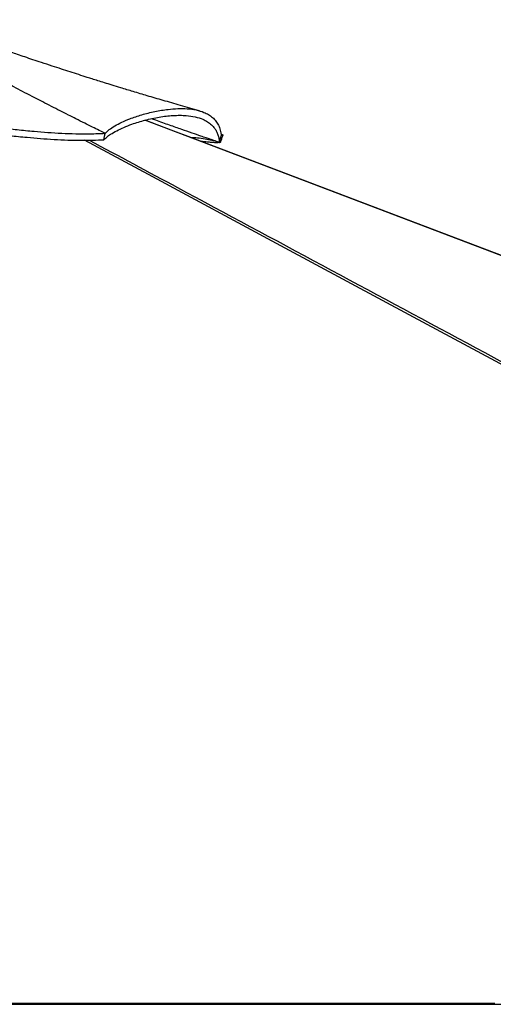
# Model space of a CAD drawing. Header units: millimetres. Extents: x 20 to 26560, y 16 to 17993.
# Tile 93 of 95: x 22861 to 23575, y 6648 to 8134. Entities that reach past the tile are written whole.
import ezdxf

# ---------------------------------------------------------------- set-up
doc = ezdxf.new("R2010")
doc.units = ezdxf.units.MM

msp = doc.modelspace()

# ---------------------------------------------------------------- linework, layer by layer
at = {"color": 7, "linetype": 'Continuous', "lineweight": 25, "ltscale": 2}
for p, q in [((22987.54, 7953.03), (22989.42, 7962.69)), ((22987.59, 7953.01), (22989.52, 7962.64)), ((22989.52, 7962.64), (22989.42, 7962.69)), ((23161.92, 7948.98), (23164.74, 7958.98)), ((22987.54, 7953.03), (22987.59, 7953.01)), ((22559.5, 6647.65), (25387.73, 6647.65))]:
    msp.add_line(p, q, dxfattribs=at)
at = {"color": 8, "linetype": 'Continuous', "lineweight": 25, "ltscale": 2, "flags": 128}
for points in [[(26557.71, 6649.61), (24397.16, 7470.36), (24114.23, 7577.84), (23831.31, 7685.33), (23548.38, 7792.82), (23265.47, 7900.32), (23049.36, 7982.47)], [(25382.71, 6649.61), (23855.02, 7470.36), (23654.97, 7577.84), (23454.94, 7685.33), (23254.91, 7792.82), (23054.92, 7900.32), (22958.28, 7952.3)]]:
    msp.add_lwpolyline(points, dxfattribs=at)
at = {"color": 7, "linetype": 'Continuous', "lineweight": 25, "ltscale": 2, "flags": 128}
for points in [[(23602.54, 7772.66), (23143.84, 7946.94), (23118.61, 7956.53), (23093.38, 7966.11), (23068.17, 7975.69), (23049.9, 7982.63)], [(22848.27, 6649.61), (22863.79, 6649.61), (22871.55, 6649.61), (22887.07, 6649.61), (22894.82, 6649.61), (22910.34, 6649.61), (22918.1, 6649.61), (22933.62, 6649.61), (22941.38, 6649.61), (22949.14, 6649.61), (22964.65, 6649.61), (22972.41, 6649.61), (22987.93, 6649.61), (22995.69, 6649.61), (23011.21, 6649.61), (23018.97, 6649.61), (23034.48, 6649.61), (23042.24, 6649.61), (23050, 6649.61), (23065.52, 6649.61), (23073.28, 6649.61), (23088.79, 6649.61), (23096.55, 6649.61), (23112.07, 6649.61), (23119.83, 6649.61), (23127.59, 6649.61), (23143.11, 6649.61), (23150.86, 6649.61), (23166.38, 6649.61), (23174.14, 6649.61), (23189.66, 6649.61), (23197.42, 6649.61), (23212.93, 6649.61), (23220.69, 6649.61), (23228.45, 6649.61), (23243.97, 6649.61), (23251.73, 6649.61), (23267.25, 6649.61), (23275, 6649.61), (23290.52, 6649.61), (23298.28, 6649.61), (23313.8, 6649.61), (23321.56, 6649.61), (23329.32, 6649.61), (23344.83, 6649.61), (23352.59, 6649.61), (23368.11, 6649.61), (23375.87, 6649.61), (23391.39, 6649.61), (23399.14, 6649.61), (23414.66, 6649.61), (23422.42, 6649.61), (23430.18, 6649.61), (23445.7, 6649.61), (23453.46, 6649.61), (23468.97, 6649.61), (23476.73, 6649.61), (23492.25, 6649.61), (23500.01, 6649.61), (23507.77, 6649.61), (23523.28, 6649.61), (23531.04, 6649.61), (23546.56, 6649.61), (23554.32, 6649.61), (23569.84, 6649.61), (23577.6, 6649.61)]]:
    msp.add_lwpolyline(points, dxfattribs=at)
at = {"color": 7, "linetype": 'Continuous', "lineweight": 25, "ltscale": 2}
for points, knots in [([(22989.42, 7962.69), (22986.5, 7964.13), (22980.15, 7967.25), (22969.88, 7972.33), (22958.12, 7978.17), (22945.98, 7984.25), (22933.63, 7990.47), (22921.28, 7996.73), (22908.39, 8003.3), (22894.27, 8010.55), (22879.74, 8018.06), (22865.24, 8025.63), (22853.51, 8031.78), (22844.26, 8036.67), (22838.84, 8039.54), (22835.5, 8041.31), (22834.04, 8042.09), (22832.61, 8042.85), (22831.22, 8043.59), (22829.86, 8044.32), (22828.53, 8045.02), (22822.36, 8048.31), (22811.76, 8053.99), (22797.14, 8061.88), (22783.76, 8069.15), (22772.93, 8075.09), (22764.37, 8079.8), (22757.85, 8083.4), (22751.57, 8086.88), (22744.66, 8090.72), (22735.86, 8095.63), (22725.49, 8101.46), (22713.45, 8108.26), (22701.27, 8115.19), (22689.16, 8122.14), (22678.35, 8128.39), (22671.59, 8132.34), (22668.41, 8134.19)], [0, 0, 0, 0, 0.02681911, 0.05823461, 0.09424676, 0.1348551, 0.16998666, 0.20795577, 0.24876418, 0.28900179, 0.33853587, 0.38339742, 0.4235843, 0.44754679, 0.46947356, 0.47411557, 0.47865505, 0.48309224, 0.48742693, 0.49165856, 0.49578759, 0.49981426, 0.54918044, 0.59477197, 0.63658544, 0.67461933, 0.69659039, 0.71706663, 0.73604749, 0.7558073, 0.78230744, 0.81913415, 0.85396185, 0.89646224, 0.93497764, 0.9694936, 1, 1, 1, 1]), ([(23131.75, 7996.71), (23122.19, 7999.41), (23103.89, 8004.57), (23077.69, 8012.15), (23053.96, 8019.13), (23032.69, 8025.49), (23014.99, 8030.87), (23000.52, 8035.31), (22988.97, 8038.88), (22978.94, 8042.01), (22970.31, 8044.72), (22960.72, 8047.75), (22949.65, 8051.27), (22936.65, 8055.44), (22923.2, 8059.79), (22908.71, 8064.53), (22894.37, 8069.26), (22880.71, 8073.82), (22868.76, 8077.84), (22857.74, 8081.58), (22847.93, 8084.93), (22839.84, 8087.72), (22833.02, 8090.08), (22826.67, 8092.28), (22819.49, 8094.79), (22811.06, 8097.74), (22800.07, 8101.63), (22786.92, 8106.32), (22772.02, 8111.71), (22757.12, 8117.17), (22742.06, 8122.77), (22727.26, 8128.38), (22717.53, 8132.28), (22712.57, 8134.27)], [0, 0, 0, 0, 0.06736772, 0.12895651, 0.18477797, 0.23484076, 0.2791523, 0.30993789, 0.33717856, 0.36087661, 0.3810329, 0.39832107, 0.42889092, 0.45970949, 0.49082289, 0.52476846, 0.56305853, 0.59297528, 0.62207097, 0.64833172, 0.67176211, 0.6923462, 0.70650293, 0.72079855, 0.73811739, 0.75850288, 0.78187126, 0.81786107, 0.85374327, 0.88952116, 0.92531534, 0.96198504, 1, 1, 1, 1]), ([(22989.52, 7962.64), (22991.37, 7964.52), (22995.09, 7968.27), (23003.78, 7973.96), (23014.32, 7979.48), (23027.94, 7985.27), (23044.72, 7990.96), (23064.37, 7995.92), (23082.85, 7998.96), (23099.38, 8000.22), (23113.67, 7999.99), (23126.99, 7998.22), (23137.61, 7995.08), (23145.76, 7991.08), (23151.85, 7986.72), (23156.94, 7981.39), (23160.88, 7975.01), (23163.68, 7967.61), (23164.38, 7961.89), (23164.74, 7958.98)], [0, 0, 0, 0, 0.05996518, 0.11987422, 0.18015395, 0.24092406, 0.32269768, 0.40515057, 0.48799413, 0.55023534, 0.61251815, 0.674898, 0.73754186, 0.77961607, 0.8220875, 0.86513011, 0.90895769, 0.95381923, 1, 1, 1, 1]), ([(22987.59, 7953.01), (22988.98, 7954.38), (22991.78, 7957.12), (22998.22, 7961.72), (23006.76, 7966.66), (23017.63, 7971.78), (23031.86, 7977.37), (23049.78, 7982.92), (23070.95, 7987.52), (23088.58, 7989.63), (23102.14, 7990.04), (23113.44, 7989.59), (23125.42, 7987.86), (23136.09, 7984.55), (23144.21, 7980.31), (23150.24, 7975.69), (23154.67, 7970.66), (23157.78, 7965.51), (23159.86, 7960.46), (23161.32, 7954.99), (23161.72, 7950.98), (23161.92, 7948.98)], [0, 0, 0, 0, 0.04473297, 0.08961793, 0.14791772, 0.20628774, 0.26463133, 0.35368262, 0.44274178, 0.52981493, 0.57353085, 0.61724247, 0.68040395, 0.74354391, 0.78698792, 0.83047834, 0.87390997, 0.90524995, 0.93659058, 0.96829503, 1, 1, 1, 1]), ([(23161.06, 7949.27), (23160.8, 7949.36), (23159.68, 7949.74), (23157.15, 7950.59), (23153.17, 7951.94), (23147.89, 7953.74), (23141.44, 7955.94), (23132.31, 7959.07), (23120.08, 7963.29), (23104.33, 7968.77), (23086.01, 7975.21), (23070.77, 7980.63), (23061.64, 7983.91), (23059.45, 7984.7)], [0, 0, 0, 0, 0.00774006, 0.03294043, 0.07443098, 0.1249675, 0.18834792, 0.26458529, 0.39403462, 0.54901674, 0.72948864, 0.93540207, 1, 1, 1, 1]), ([(22555.13, 7961.16), (22562.18, 7963.07), (22576.12, 7966.84), (22596.89, 7971.32), (22617.15, 7974.89), (22636.91, 7977.56), (22656.19, 7979.42), (22678.13, 7980.73), (22702.54, 7981.15), (22729.24, 7980.43), (22755.29, 7978.81), (22780.88, 7976.53), (22806.18, 7973.85), (22831.37, 7971), (22856.61, 7968.2), (22880.42, 7965.84), (22902.81, 7964.04), (22923.78, 7962.79), (22945.15, 7962.08), (22967.04, 7961.9), (22981.92, 7962.42), (22989.42, 7962.69)], [0, 0, 0, 0, 0.0461978, 0.0913335, 0.1354911, 0.1789183, 0.2218246, 0.2643719, 0.3277606, 0.3908621, 0.4537653, 0.5164447, 0.578793, 0.6406569, 0.701882, 0.7623714, 0.8102355, 0.8576936, 0.9048942, 0.9520847, 1, 1, 1, 1]), ([(22558.23, 7951.77), (22565.11, 7953.62), (22578.86, 7957.32), (22601.23, 7962.14), (22625.14, 7966.14), (22650.4, 7969.02), (22675.21, 7970.66), (22699.73, 7971.17), (22723.95, 7970.64), (22747.99, 7969.3), (22771.69, 7967.33), (22795.76, 7964.89), (22820.36, 7962.13), (22845.72, 7959.27), (22869.49, 7956.8), (22891.69, 7954.86), (22912.24, 7953.47), (22933.25, 7952.52), (22952.89, 7952.2), (22971.06, 7952.33), (22982.05, 7952.8), (22987.54, 7953.03)], [0, 0, 0, 0, 0.045532, 0.0910548, 0.1474688, 0.2040843, 0.2607815, 0.3173075, 0.3757522, 0.4342422, 0.4927788, 0.5512859, 0.6137122, 0.676138, 0.7385373, 0.7861056, 0.8337453, 0.881335, 0.9288352, 0.964412, 1, 1, 1, 1]), ([(23161.07, 7949.27), (23157.46, 7950.22), (23150.26, 7952.11), (23139.45, 7954.26), (23129.07, 7955.73), (23122.67, 7955.99), (23119.69, 7956.11)], [0, 0, 0, 0, 0.2234311, 0.4468772, 0.742972, 1, 1, 1, 1]), ([(23163.75, 7949.42), (23164.32, 7951.06), (23165.47, 7954.35), (23166.62, 7957.63), (23167.19, 7959.28)], [0, 0, 0, 0, 0.49999716, 1, 1, 1, 1]), ([(23164.22, 7962.16), (23164.92, 7961.75), (23166.52, 7960.81), (23167.47, 7959.84), (23167.12, 7959.45), (23167.01, 7959.33)], [0, 0, 0, 0, 0.3408627, 0.781735, 1, 1, 1, 1]), ([(23162.54, 7951.2), (23162.98, 7950.87), (23163.83, 7950.22), (23163.91, 7949.54), (23163.17, 7948.86), (23160.44, 7948.45), (23155.24, 7948.51), (23148.72, 7948.96), (23141.5, 7949.65), (23136.99, 7950.15), (23134.73, 7950.4)], [0, 0, 0, 0, 0.07201432, 0.14170946, 0.21144135, 0.35642124, 0.51659984, 0.67729011, 0.83801096, 1, 1, 1, 1]), ([(23161.07, 7949.27), (23161.21, 7949.22), (23161.49, 7949.13), (23161.78, 7949.03), (23161.92, 7948.98)], [0, 0, 0, 0, 0.5000005, 1, 1, 1, 1])]:
    msp.add_open_spline(points, degree=3, knots=knots, dxfattribs=at)
at = {"color": 8, "linetype": 'Continuous', "lineweight": 25, "ltscale": 2}
msp.add_open_spline([(22965.57, 7952.37), (23010, 7928.51), (23127.22, 7865.54), (23317.15, 7763.5), (23535.43, 7646.24), (23753.69, 7528.99), (23971.95, 7411.73), (24493.41, 7131.6), (24942.1, 6890.55), (25318.04, 6688.59)], degree=3, knots=[0, 0, 0, 0, 0.0566322, 0.1494145, 0.2421969, 0.3349793, 0.4277618, 0.5205442, 1, 1, 1, 1], dxfattribs=at)

doc.saveas('drawing.dxf')
